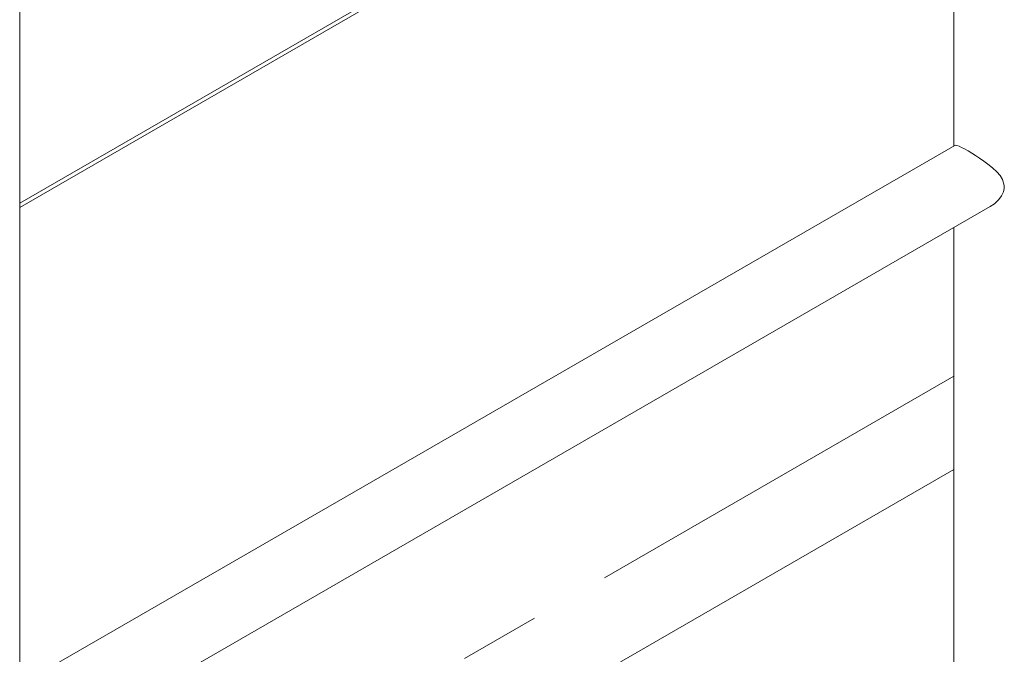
# Model space of a CAD drawing. Header units: millimetres. Extents: x 450 to 25135, y 150 to 17673.
# Tile 221 of 256: x 10579 to 11044, y 12552 to 12852. Entities that reach past the tile are written whole.
import ezdxf

# ---------------------------------------------------------------- set-up
doc = ezdxf.new("R2010")
doc.units = ezdxf.units.MM
doc.linetypes.add('SLD-Centrada-doble', pattern=[12.7, 6.35, -1.27, 1.27, -1.27, 1.27, -1.27])
doc.linetypes.add('SLD-Continua', pattern=[0])
doc.layers.add('OCULTA', color=8, linetype='SLD-Continua')

msp = doc.modelspace()

# ---------------------------------------------------------------- linework, layer by layer
at = {"layer": 'OCULTA', "linetype": 'SLD-Continua', "lineweight": 18, "ltscale": 30}
for p, q in [((11020.26, 13156.61), (11020.26, 12791.96)), ((11020.26, 13017.52), (10579.23, 12762.92)), ((11020.26, 13017.52), (10579.23, 12762.92)), ((11020.26, 13017.52), (10579.23, 12762.92)), ((10821.55, 12904.81), (10579.23, 12764.92)), ((10821.55, 12904.81), (10579.23, 12764.92)), ((10821.55, 12904.81), (10579.23, 12764.92)), ((10579.23, 12512.06), (10579.23, 12873.35)), ((11020.64, 12792.18), (10579.23, 12537.36)), ((10579.23, 12498.8), (11037.34, 12763.26)), ((11020.26, 12753.39), (11020.26, 12307.99))]:
    msp.add_line(p, q, dxfattribs=at)
at = {"layer": 'OCULTA', "linetype": 'SLD-Centrada-doble', "lineweight": 18, "ltscale": 30}
for p, q in [((11020.26, 12683.17), (10579.23, 12428.57)), ((11020.26, 12683.17), (10579.23, 12428.57)), ((11020.26, 12683.17), (10579.23, 12428.57)), ((11020.26, 12639.08), (10585.41, 12388.04)), ((11020.26, 12639.08), (10585.41, 12388.04)), ((11020.26, 12639.08), (10585.41, 12388.04))]:
    msp.add_line(p, q, dxfattribs=at)
at = {"layer": 'OCULTA', "linetype": 'SLD-Continua', "lineweight": 18, "ltscale": 30, "flags": 128}
msp.add_lwpolyline([(11020.69, 12792.13), (11020.97, 12792.28), (11021.69, 12792.18), (11022.76, 12791.8), (11023.9, 12791.26), (11025.31, 12790.51), (11026.9, 12789.61), (11028.71, 12788.52), (11030.48, 12787.4), (11032.33, 12786.19), (11034.32, 12784.81), (11036.29, 12783.36), (11038.48, 12781.6), (11040.51, 12779.72), (11042.01, 12778.02), (11043.2, 12776.15), (11044.04, 12773.26), (11043.98, 12771.76), (11043.59, 12770.22), (11042.71, 12768.39), (11041.47, 12766.68), (11039.34, 12764.62), (11037.32, 12763.3)], dxfattribs=at)

doc.saveas('drawing.dxf')
